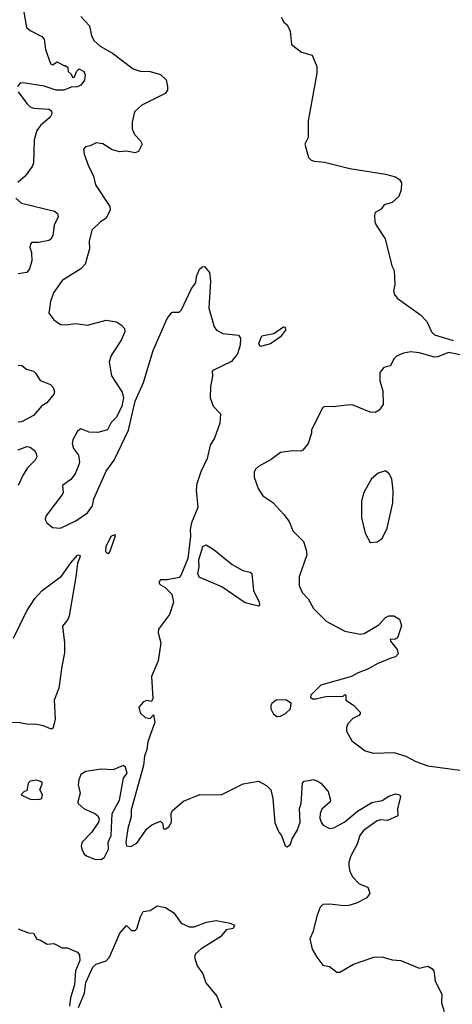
# Model space of a CAD drawing. Extents: x 2143765 to 2212931, y 878955 to 1017455.
# Tile 37 of 256: x 2162574 to 2165130, y 894047 to 899871. Entities that reach past the tile are written whole.
import ezdxf

# ---------------------------------------------------------------- set-up
doc = ezdxf.new("R2010")
doc.units = 0

msp = doc.modelspace()

# ---------------------------------------------------------------- linework, layer by layer
at = {"layer": '0CON20XD'}
for points in [[(2162597.5, 899915), (2162614.6, 899824.6), (2162635, 899806.7), (2162705, 899770.8), (2162718.6, 899755), (2162725.5, 899695), (2162755, 899611.2), (2162766.7, 899603.3), (2162795, 899622.5), (2162835, 899600), (2162845, 899600), (2162858.3, 899588.3), (2162860, 899565), (2162878.3, 899548.3), (2162885, 899530), (2162898.3, 899531.7), (2162910, 899565), (2162925, 899580), (2162952.5, 899565), (2162960, 899545), (2162955.8, 899514.2), (2162935, 899483.8), (2162915, 899474), (2162878.3, 899471.7), (2162835, 899454), (2162790, 899455), (2162718, 899478), (2162595, 899498.2), (2162575.5, 899494.5), (2162561.4, 899475)], [(2162935, 899890.8), (2162985.4, 899835.4), (2162997.8, 899775), (2163014.3, 899745), (2163048.6, 899715), (2163122.8, 899672.8), (2163245, 899580.8), (2163285, 899566), (2163345, 899563.8), (2163405, 899546.2), (2163440, 899515), (2163447.5, 899475), (2163447.5, 899455), (2163432.5, 899435), (2163295, 899365.7), (2163252, 899325), (2163238, 899265), (2163238.8, 899225), (2163251.2, 899191.2), (2163286.7, 899155), (2163296.7, 899135), (2163275, 899091.2), (2163255, 899082.5), (2163205, 899092.5), (2163165, 899088.8), (2163120.5, 899100.5), (2163065, 899136), (2163025, 899143.3), (2162990, 899125), (2162961.7, 899118.3), (2162951.2, 899105), (2162954, 899075), (2162978.8, 899011.2)], [(2164119.2, 899885), (2164135, 899856.7), (2164155, 899840), (2164172.1, 899802.1), (2164180, 899725), (2164238.6, 899678.6), (2164301.2, 899661.2), (2164330, 899595), (2164330, 899555), (2164278.3, 899271.7), (2164277.9, 899175), (2164258.5, 899135), (2164280, 899055), (2164295, 899040), (2164313.9, 899033.9), (2164375, 899028), (2164525, 898990.8), (2164735, 898957.5), (2164795, 898941.2), (2164818.8, 898925), (2164830, 898905), (2164827.5, 898865), (2164813.8, 898825), (2164775, 898790), (2164727.5, 898775), (2164709.3, 898750.7), (2164675, 898730), (2164670, 898715), (2164672.5, 898675), (2164680, 898655), (2164734.1, 898574.1), (2164773.3, 898415), (2164786.6, 898386.6), (2164791.1, 898305), (2164783.3, 898265), (2164789.2, 898245), (2164804.4, 898224.4), (2164942, 898125), (2164979.2, 898085), (2165006, 898025), (2165025, 898007.1), (2165135, 897973.1)], [(2162564.3, 899445), (2162615.6, 899375), (2162636.1, 899356.1), (2162655, 899348.5), (2162745, 899341.8), (2162761.3, 899331.3), (2162764.4, 899315), (2162754.3, 899295), (2162696.4, 899245), (2162674.5, 899215), (2162658.9, 899161.1), (2162654.4, 899025), (2162647.4, 899002.6), (2162606, 898945), (2162562, 898908)], [(2162978.8, 899011.2), (2163010, 898945), (2163021.2, 898895), (2163106.7, 898766.7), (2163107.5, 898745), (2163082, 898695), (2163050.8, 898675), (2162999.2, 898625), (2162985, 898560), (2162985.4, 898514.6), (2162960, 898425), (2162935, 898397.1), (2162825, 898328.6), (2162774.3, 898255), (2162755.7, 898204.3), (2162746.7, 898135), (2162775.8, 898095.8), (2162815, 898068.8), (2162845, 898066), (2162905, 898074.2), (2162975, 898063.3), (2163085, 898093.8), (2163145, 898083.8), (2163175, 898064), (2163192, 898045), (2163195.7, 898024.3), (2163172.5, 897975), (2163114.6, 897885.4), (2163103.2, 897846.8), (2163115.6, 897765), (2163178.3, 897668.3), (2163186.7, 897635), (2163177.5, 897585), (2163145, 897520), (2163115, 897487.5), (2163092.5, 897445), (2163035, 897428.8), (2162985, 897431.2), (2162935, 897450), (2162915, 897437.5), (2162886.7, 897385), (2162882.9, 897365), (2162892, 897335), (2162920.6, 897295), (2162927.1, 897255), (2162923, 897237), (2162902, 897185), (2162875, 897151.2), (2162826.7, 897115), (2162831.2, 897075), (2162826.2, 897065), (2162728.8, 896935), (2162724, 896915), (2162733.8, 896895), (2162767.3, 896867.3), (2162814.2, 896864.2), (2162905, 896906.9), (2162975, 896954.5), (2163003.3, 896995), (2163012.6, 897037.4), (2163085, 897200), (2163131.9, 897265), (2163217, 897443), (2163256.7, 897615), (2163305.7, 897725), (2163362.2, 897915), (2163445, 898103.3), (2163475, 898140), (2163515, 898140), (2163530, 898155), (2163588.5, 898281.5), (2163614.3, 898315), (2163618.3, 898351.7), (2163635.5, 898395), (2163650.9, 898409.1), (2163665, 898411.4), (2163695.6, 898375), (2163701.9, 898325), (2163690.5, 898165), (2163722.5, 898055), (2163736, 898035), (2163774.5, 898014.5), (2163865.6, 898005.6), (2163877.4, 897987.4), (2163876.6, 897946.6), (2163860, 897895), (2163825, 897848.6), (2163715, 897796.7), (2163710.7, 897789.3), (2163713.3, 897765), (2163701.2, 897698.8), (2163698.8, 897635), (2163716.7, 897585), (2163759.7, 897539.7), (2163755.6, 897485), (2163725, 897396.2), (2163698.5, 897355), (2163681.4, 897275), (2163644.4, 897195.6), (2163621.1, 897125), (2163617.3, 897087.3), (2163626, 896985), (2163588.9, 896895), (2163580, 896855), (2163582.5, 896815), (2163566.9, 896683.1), (2163525.8, 896584.2), (2163515, 896571.4), (2163445, 896557.5), (2163405, 896557.5), (2163398.3, 896548.3), (2163397.5, 896535), (2163405, 896527.5), (2163433, 896513), (2163473.6, 896473.6), (2163482.9, 896425), (2163458.3, 896351.7), (2163394, 896265), (2163392, 896245), (2163408, 896185), (2163392.3, 896077.7), (2163352.5, 895985), (2163361.2, 895855), (2163351.7, 895838.3), (2163325, 895843.8), (2163305, 895836.2), (2163277.1, 895805), (2163285, 895770), (2163315, 895742.5), (2163345, 895737.5), (2163365, 895760), (2163371.2, 895715), (2163330.9, 895599.1), (2163325, 895553.3), (2163310.9, 895515), (2163305, 895458.8), (2163232.7, 895197.3), (2163233.1, 895155), (2163212.5, 895087.5), (2163200, 895005), (2163205, 894983.3), (2163231.2, 894981.2), (2163265, 894999.2), (2163325, 895084.3), (2163355, 895109.4), (2163405, 895130), (2163417.7, 895117.7), (2163424, 895084), (2163435, 895084), (2163455, 895096.2), (2163470, 895125), (2163469.4, 895175), (2163476.3, 895193.7), (2163542.2, 895247.8), (2163637.3, 895287.3), (2163765, 895285.5), (2163895, 895351.1), (2163985, 895367.5), (2164031.7, 895341.7), (2164056.7, 895315), (2164068.8, 895265), (2164080.3, 895120.3), (2164104.3, 895064.3), (2164120, 895045), (2164142.5, 894985), (2164155, 894977.5), (2164173.3, 894995), (2164183.8, 895025), (2164214, 895075), (2164231.2, 895125), (2164226.7, 895205), (2164237.5, 895235), (2164244, 895355), (2164255, 895367.5), (2164292.5, 895372.5), (2164305, 895376.7), (2164335, 895366.7), (2164353.9, 895353.9), (2164396.7, 895305), (2164410, 895255), (2164407.5, 895245), (2164359.5, 895200.5), (2164349.2, 895175), (2164347.7, 895147.7), (2164354.4, 895124.4), (2164367.3, 895107.3), (2164405, 895086), (2164429.1, 895090.9), (2164495, 895126), (2164570.2, 895189.8), (2164655, 895240), (2164715, 895252), (2164755, 895278.6), (2164795, 895292), (2164820, 895285), (2164823.3, 895275), (2164806.2, 895205), (2164807.7, 895162.3), (2164746.7, 895133.3), (2164705, 895138.9), (2164685, 895132.7), (2164604.7, 895075.3), (2164582.9, 895045), (2164568.2, 894995), (2164530.8, 894925), (2164518, 894885), (2164518, 894865), (2164524, 894835), (2164540.9, 894800.9), (2164580.3, 894760.3), (2164630, 894740), (2164642, 894705), (2164624.2, 894675.8), (2164564.3, 894645.7), (2164518.7, 894631.3), (2164488.8, 894628.8), (2164405, 894640), (2164365, 894636.2), (2164348.8, 894621.2), (2164330.6, 894575), (2164305.8, 894474.2), (2164287.5, 894435), (2164302.3, 894372.3), (2164330, 894325), (2164365, 894278.8), (2164405, 894270), (2164447, 894237), (2164465, 894236.7), (2164546.1, 894283.9), (2164666.4, 894326.4), (2164713, 894327), (2164775, 894310), (2164825, 894306.2), (2164935, 894261.2), (2164985, 894272), (2165009.5, 894259.5), (2165020, 894245), (2165028.8, 894185), (2165068, 894105), (2165066.2, 894055), (2165081.2, 894005)], [(2162550, 898815), (2162585, 898786.5), (2162778.5, 898738.5), (2162797.5, 898725), (2162801.8, 898705), (2162777.3, 898655), (2162770, 898595), (2162757.7, 898572.3), (2162745, 898564.4), (2162685, 898552.9), (2162646.2, 898553.8), (2162637.3, 898542.7), (2162634.3, 898525), (2162643.8, 898493.8), (2162646, 898444), (2162632.4, 898397.6), (2162615, 898375.5), (2162565, 898368.5)], [(2163995, 897937.5), (2163986.5, 897955), (2164005, 898001.4), (2164075.8, 898014.2), (2164132.5, 898055), (2164143, 898053), (2164143.3, 898035), (2164113.8, 897995), (2164055.5, 897954.5), (2164005, 897940.6), (2163995, 897937.5)], [(2165195.8, 897884.2), (2165107, 897903), (2165045, 897877.5), (2165025, 897875.6), (2164935, 897901.1), (2164885, 897905.5), (2164842, 897898), (2164799.6, 897880.4), (2164784.4, 897865), (2164765, 897823.3), (2164725, 897813.3), (2164701.4, 897785), (2164702.5, 897735), (2164718.6, 897675), (2164720.8, 897595), (2164698.7, 897561.3), (2164675, 897548), (2164645, 897550), (2164545, 897590), (2164525, 897592.9), (2164425, 897581.2), (2164377, 897583), (2164365, 897577.5), (2164297.5, 897445), (2164297.5, 897425), (2164278, 897365), (2164245.7, 897324.3), (2164231.7, 897318.3), (2164185, 897321.2), (2164115, 897310), (2164059.7, 897270.3), (2163985, 897228.8), (2163967.7, 897212.3), (2163958.8, 897195), (2163958.8, 897165), (2163983, 897097), (2164011.2, 897055), (2164070, 897015), (2164135, 896943.3), (2164165, 896902.5), (2164187.7, 896847.7), (2164250.6, 896785), (2164266.9, 896735), (2164270, 896705), (2164225.8, 896575), (2164225.8, 896525), (2164243.4, 896483.4), (2164277.5, 896445), (2164308.8, 896388.8), (2164385, 896313.1), (2164495, 896253.8), (2164585, 896236.2), (2164609.2, 896240.8), (2164695, 896291.2), (2164734.6, 896335.4), (2164754.6, 896345.4), (2164785, 896345.6), (2164818.8, 896325), (2164830, 896285), (2164805.7, 896214.3), (2164795, 896206.2), (2164762.5, 896205), (2164763.8, 896195), (2164804.3, 896145), (2164810, 896120), (2164795, 896102), (2164765.8, 896094.2), (2164685, 896061.1), (2164635, 896030.6), (2164572.8, 896007.2), (2164534.4, 895985.6), (2164352.5, 895935), (2164293.6, 895876.4), (2164291.7, 895861.7), (2164303.3, 895853.3), (2164323.6, 895853.6), (2164382.3, 895867.7), (2164485, 895870), (2164495, 895880), (2164500, 895875), (2164500, 895845), (2164546.7, 895816.7), (2164586.2, 895775), (2164586.2, 895765), (2164577.5, 895755), (2164542.1, 895737.9), (2164512, 895705), (2164504, 895685), (2164505, 895662.5), (2164536, 895605), (2164615, 895545.8), (2164665, 895531.4), (2164785, 895535.5), (2164855.9, 895514.1), (2164915, 895482.5), (2164985, 895456.9), (2165175, 895431.2)], [(2162565, 897827.5), (2162585.8, 897825.8), (2162613, 897803), (2162655, 897791.2), (2162669.1, 897779.1), (2162695, 897736.2), (2162755, 897713.8), (2162771.2, 897695), (2162779.5, 897669.5), (2162776, 897655), (2162733.3, 897605), (2162705, 897587.1), (2162655, 897528.9), (2162585, 897492.2), (2162565, 897490.9)], [(2162565, 897327.5), (2162615, 897345.5), (2162635, 897341.9), (2162661.7, 897321.7), (2162671.9, 897305), (2162674.4, 897285), (2162665.6, 897265), (2162620.1, 897219.9), (2162595, 897178.9)], [(2162595, 897178.9), (2162565.3, 897115)], [(2164645, 896777.5), (2164685, 896782.5), (2164715, 896802.5), (2164745.9, 896864.1), (2164777.7, 897012.3), (2164780, 897085), (2164773.3, 897155), (2164757.5, 897185), (2164735, 897202.5), (2164691.7, 897188.3), (2164652.5, 897155), (2164606.7, 897075), (2164593.6, 897023.6), (2164593.3, 896925), (2164614.2, 896834.2), (2164645, 896777.5)], [(2163095, 896712), (2163083, 896723), (2163084.7, 896755), (2163113.6, 896815), (2163135, 896826.7), (2163137.5, 896815), (2163130.8, 896795), (2163105.6, 896725), (2163095, 896712)], [(2163985, 896402), (2163905, 896421.1), (2163767.1, 896517.1), (2163633.7, 896573.7), (2163625.5, 896595), (2163633.6, 896635), (2163632.4, 896675), (2163655, 896755.5), (2163675, 896764.4), (2163722, 896735), (2163829.1, 896649.1), (2163892.8, 896612.8), (2163935, 896603.8), (2163945.7, 896595.7), (2163956, 896495), (2163988.9, 896425), (2163991.2, 896408.8), (2163985, 896402)], [(2162536.7, 896213.3), (2162615.4, 896374.6), (2162662.5, 896447.5), (2162707.1, 896495), (2162820.5, 896579.5), (2162875, 896658.5), (2162915, 896704.5), (2162926.4, 896706.4), (2162930.4, 896695), (2162914.6, 896655.4), (2162906.3, 896575), (2162866.3, 896343.7), (2162857.7, 896322.3), (2162826, 896284), (2162838.5, 896185), (2162839.2, 896125), (2162821.9, 896045), (2162805, 895917.5), (2162778.1, 895845), (2162783.1, 895733.1), (2162771.5, 895685), (2162765, 895675.7), (2162755, 895675.5), (2162715, 895693.1), (2162665, 895702.9), (2162625, 895702.8), (2162575, 895712.2), (2162415, 895716.4)], [(2164095, 895750), (2164115, 895751.2), (2164145, 895766.2), (2164173.3, 895795), (2164178.3, 895828.3), (2164147, 895847), (2164090, 895845), (2164063.3, 895826.7), (2164057.5, 895815), (2164057.5, 895795), (2164073.6, 895763.6), (2164095, 895750)], [(2163055, 894904.2), (2163075, 894917.1), (2163099.2, 894965), (2163096.8, 895005), (2163114.1, 895045), (2163120.9, 895175), (2163163.4, 895255), (2163186.5, 895385), (2163208.1, 895415), (2163198.9, 895448.9), (2163185, 895460), (2163125, 895434.3), (2163055, 895436.9), (2162965, 895424.3), (2162935, 895405.8), (2162922.2, 895375), (2162918.7, 895345), (2162930, 895295), (2162916.2, 895245), (2162918.8, 895235), (2162955, 895203.3), (2163017.5, 895175), (2163033, 895163), (2163042.5, 895145), (2163040, 895125), (2162997.3, 895062.7), (2162942.5, 895005), (2162936.7, 894985), (2162941.2, 894965), (2162953.8, 894935), (2162967.5, 894925), (2163015.8, 894905.8), (2163055, 894904.2)], [(2162685, 895258), (2162705, 895263.3), (2162709.2, 895285), (2162692, 895315), (2162707.5, 895355), (2162703, 895363), (2162673.6, 895373.6), (2162635, 895366.2), (2162623.3, 895355), (2162615, 895310), (2162600, 895305), (2162582.5, 895285), (2162635, 895261.2), (2162685, 895258)], [(2162921.7, 894028.3), (2162956.5, 894113.5), (2162965, 894176.7), (2163005, 894266.7), (2163025, 894284.4), (2163085, 894304), (2163104.2, 894325), (2163165, 894466.7), (2163205, 894512.5), (2163235, 894483.3), (2163255, 894483.8), (2163265, 894493.3), (2163287.5, 894565), (2163303.9, 894596.1), (2163345, 894602.5), (2163385, 894630), (2163435, 894620), (2163485, 894588.8), (2163527.1, 894527.1), (2163575, 894504.2), (2163605, 894506), (2163677.6, 894532.4), (2163735, 894542.2), (2163817.6, 894527.6), (2163842.5, 894515), (2163835.7, 894494.3), (2163793.3, 894486.7), (2163760.8, 894445), (2163645, 894375.6), (2163613.1, 894345), (2163606.9, 894325), (2163621.4, 894275), (2163655, 894226.2), (2163674.5, 894174.5), (2163738, 894095), (2163766, 894025)], [(2162565, 894494), (2162625, 894470), (2162655, 894468), (2162675, 894432.5), (2162696.7, 894426.7), (2162735, 894402.5), (2162775, 894406.2), (2162825, 894381.2), (2162855, 894380), (2162916, 894355), (2162927.6, 894337.6), (2162929.5, 894305), (2162903.8, 894245), (2162898.3, 894161.7), (2162873.1, 894085), (2162868.3, 894035)]]:
    msp.add_lwpolyline(points, dxfattribs=at)

doc.saveas('drawing.dxf')
